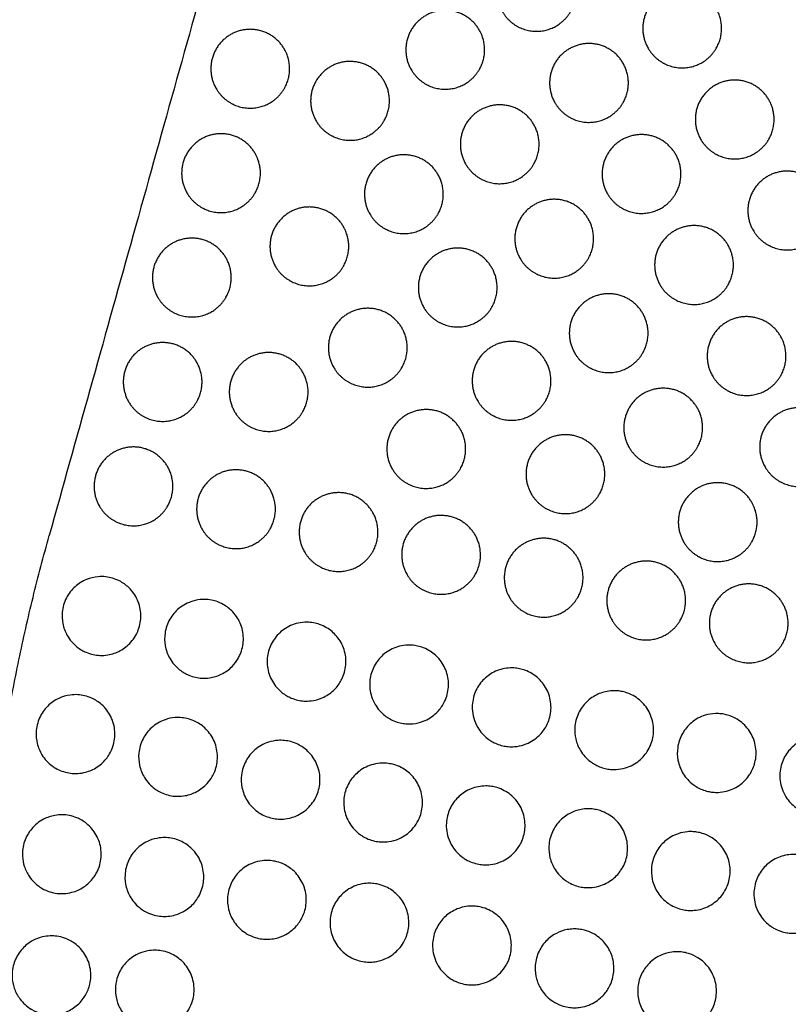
# Model space of a CAD drawing. Header units: millimetres. Extents: x -125 to 375, y 0 to 433.
# Tile 25 of 29: x 198 to 257, y 220 to 295. Entities that reach past the tile are written whole.
import ezdxf

# ---------------------------------------------------------------- set-up
doc = ezdxf.new("R2010")
doc.units = ezdxf.units.MM
doc.layers.add('Make2D$Visible$Curves', color=7, linetype='Continuous', true_color=0x000000)
doc.layers.add('Make2D$Visible$SceneSilhouetteCurves', color=7, linetype='Continuous', lineweight=50, true_color=0x000000)

msp = doc.modelspace()

# ---------------------------------------------------------------- linework, layer by layer
at = {"layer": 'Make2D$Visible$Curves', "color": 18, "lineweight": -3, "true_color": 0x000000}
for points in [[(250, 433.013), (187.5, 324.76), (125, 216.506)], [(250, 433.013), (225.153, 344.189), (200.305, 255.366)]]:
    msp.add_open_spline(points, degree=2, dxfattribs=at)
at = {"layer": 'Make2D$Visible$Curves', "color": 18, "true_color": 0x000000}
msp.add_open_spline([(250, 433.013), (312.5, 324.76), (375, 216.506)], degree=2, dxfattribs=at)
at = {"layer": 'Make2D$Visible$Curves', "color": 18, "lineweight": -3, "true_color": 0x000000}
for points in [[(240.015, 295.24), (239.613, 294.544), (238.917, 294.142), (237.417, 293.276), (235.917, 294.142), (235.221, 294.544), (234.819, 295.24), (233.319, 297.838), (235.917, 299.338), (238.515, 300.838), (240.015, 298.24), (240.881, 296.74), (240.015, 295.24)], [(251.113, 292.458), (250.711, 291.762), (250.015, 291.36), (248.515, 290.494), (247.015, 291.36), (246.319, 291.762), (245.917, 292.458), (244.417, 295.056), (247.015, 296.556), (249.613, 298.056), (251.113, 295.458), (251.979, 293.958), (251.113, 292.458)], [(233.067, 290.833), (232.665, 290.137), (231.969, 289.735), (230.469, 288.869), (228.969, 289.735), (228.272, 290.137), (227.871, 290.833), (226.371, 293.431), (228.969, 294.931), (231.567, 296.431), (233.067, 293.833), (233.933, 292.333), (233.067, 290.833)], [(218.216, 289.391), (217.814, 288.695), (217.118, 288.293), (215.618, 287.427), (214.118, 288.293), (213.421, 288.695), (213.02, 289.391), (211.52, 291.989), (214.118, 293.489), (216.716, 294.989), (218.216, 292.391), (219.082, 290.891), (218.216, 289.391)], [(244.015, 288.312), (243.613, 287.615), (242.917, 287.214), (241.417, 286.348), (239.917, 287.214), (239.221, 287.615), (238.819, 288.312), (237.319, 290.91), (239.917, 292.41), (242.515, 293.91), (244.015, 291.312), (244.881, 289.812), (244.015, 288.312)], [(225.819, 286.947), (225.417, 286.25), (224.721, 285.849), (223.221, 284.982), (221.721, 285.849), (221.024, 286.25), (220.622, 286.947), (219.122, 289.545), (221.721, 291.045), (224.319, 292.545), (225.819, 289.947), (226.685, 288.447), (225.819, 286.947)], [(255.113, 285.53), (254.711, 284.834), (254.015, 284.432), (252.515, 283.566), (251.015, 284.432), (250.319, 284.834), (249.917, 285.53), (248.417, 288.128), (251.015, 289.628), (253.613, 291.128), (255.113, 288.53), (255.979, 287.03), (255.113, 285.53)], [(237.217, 283.645), (236.815, 282.949), (236.119, 282.547), (234.619, 281.681), (233.119, 282.547), (232.422, 282.949), (232.021, 283.645), (230.521, 286.243), (233.119, 287.743), (235.717, 289.243), (237.217, 286.645), (238.083, 285.145), (237.217, 283.645)], [(215.993, 281.446), (215.591, 280.75), (214.895, 280.348), (213.395, 279.482), (211.895, 280.348), (211.199, 280.75), (210.797, 281.446), (209.297, 284.044), (211.895, 285.544), (214.493, 287.044), (215.993, 284.446), (216.859, 282.946), (215.993, 281.446)], [(248.015, 281.383), (247.613, 280.687), (246.917, 280.285), (245.417, 279.419), (243.917, 280.285), (243.221, 280.687), (242.819, 281.383), (241.319, 283.982), (243.917, 285.482), (246.515, 286.982), (248.015, 284.383), (248.881, 282.883), (248.015, 281.383)], [(229.919, 279.845), (229.517, 279.149), (228.821, 278.747), (227.321, 277.881), (225.821, 278.747), (225.124, 279.149), (224.722, 279.845), (223.222, 282.443), (225.821, 283.943), (228.419, 285.443), (229.919, 282.845), (230.785, 281.345), (229.919, 279.845)], [(259.113, 278.602), (258.711, 277.906), (258.015, 277.504), (256.515, 276.638), (255.015, 277.504), (254.319, 277.906), (253.917, 278.602), (252.417, 281.2), (255.015, 282.7), (257.613, 284.2), (259.113, 281.602), (259.979, 280.102), (259.113, 278.602)], [(222.721, 275.872), (222.319, 275.176), (221.622, 274.774), (220.122, 273.908), (218.622, 274.774), (217.926, 275.176), (217.524, 275.872), (216.024, 278.47), (218.622, 279.97), (221.221, 281.47), (222.721, 278.872), (223.587, 277.372), (222.721, 275.872)], [(241.367, 276.457), (240.965, 275.761), (240.269, 275.359), (238.769, 274.493), (237.269, 275.359), (236.572, 275.761), (236.171, 276.457), (234.671, 279.055), (237.269, 280.555), (239.867, 282.055), (241.367, 279.457), (242.233, 277.957), (241.367, 276.457)], [(252.015, 274.455), (251.613, 273.759), (250.917, 273.357), (249.417, 272.491), (247.917, 273.357), (247.221, 273.759), (246.819, 274.455), (245.319, 277.053), (247.917, 278.553), (250.515, 280.053), (252.015, 277.455), (252.881, 275.955), (252.015, 274.455)], [(213.771, 273.501), (213.369, 272.805), (212.673, 272.403), (211.173, 271.537), (209.673, 272.403), (208.976, 272.805), (208.574, 273.501), (207.074, 276.099), (209.673, 277.599), (212.271, 279.099), (213.771, 276.501), (214.637, 275.001), (213.771, 273.501)], [(234.019, 272.744), (233.617, 272.048), (232.921, 271.646), (231.421, 270.78), (229.921, 271.646), (229.224, 272.048), (228.822, 272.744), (227.322, 275.342), (229.921, 276.842), (232.519, 278.342), (234.019, 275.744), (234.885, 274.244), (234.019, 272.744)], [(245.517, 269.269), (245.115, 268.573), (244.419, 268.171), (242.919, 267.305), (241.419, 268.171), (240.722, 268.573), (240.321, 269.269), (238.821, 271.867), (241.419, 273.367), (244.017, 274.867), (245.517, 272.269), (246.383, 270.769), (245.517, 269.269)], [(227.171, 268.164), (226.769, 267.468), (226.072, 267.066), (224.572, 266.2), (223.072, 267.066), (222.376, 267.468), (221.974, 268.164), (220.474, 270.762), (223.072, 272.262), (225.671, 273.762), (227.171, 271.164), (228.037, 269.664), (227.171, 268.164)], [(256.015, 267.527), (255.613, 266.831), (254.917, 266.429), (253.417, 265.563), (251.917, 266.429), (251.221, 266.831), (250.819, 267.527), (249.319, 270.125), (251.917, 271.625), (254.515, 273.125), (256.015, 270.527), (256.881, 269.027), (256.015, 267.527)], [(211.548, 265.556), (211.146, 264.86), (210.45, 264.458), (208.95, 263.592), (207.45, 264.458), (206.754, 264.86), (206.352, 265.556), (204.852, 268.154), (207.45, 269.654), (210.048, 271.154), (211.548, 268.556), (212.414, 267.056), (211.548, 265.556)], [(238.119, 265.642), (237.717, 264.946), (237.021, 264.544), (235.521, 263.678), (234.021, 264.544), (233.324, 264.946), (232.922, 265.642), (231.422, 268.24), (234.021, 269.74), (236.619, 271.24), (238.119, 268.642), (238.985, 267.142), (238.119, 265.642)], [(219.622, 264.797), (219.221, 264.101), (218.524, 263.699), (217.024, 262.833), (215.524, 263.699), (214.828, 264.101), (214.426, 264.797), (212.926, 267.395), (215.524, 268.895), (218.122, 270.395), (219.622, 267.797), (220.488, 266.297), (219.622, 264.797)], [(249.667, 262.081), (249.265, 261.385), (248.569, 260.983), (247.069, 260.117), (245.569, 260.983), (244.872, 261.385), (244.471, 262.081), (242.971, 264.679), (245.569, 266.179), (248.167, 267.679), (249.667, 265.081), (250.533, 263.581), (249.667, 262.081)], [(231.621, 260.457), (231.219, 259.76), (230.522, 259.358), (229.022, 258.492), (227.522, 259.358), (226.826, 259.76), (226.424, 260.457), (224.924, 263.055), (227.522, 264.555), (230.121, 266.055), (231.621, 263.457), (232.487, 261.957), (231.621, 260.457)], [(260.015, 260.599), (259.613, 259.903), (258.917, 259.501), (257.417, 258.635), (255.917, 259.501), (255.221, 259.903), (254.819, 260.599), (253.319, 263.197), (255.917, 264.697), (258.515, 266.197), (260.015, 263.599), (260.881, 262.099), (260.015, 260.599)], [(242.219, 258.541), (241.817, 257.845), (241.121, 257.443), (239.621, 256.577), (238.121, 257.443), (237.424, 257.845), (237.022, 258.541), (235.522, 261.139), (238.121, 262.639), (240.719, 264.139), (242.219, 261.541), (243.085, 260.041), (242.219, 258.541)], [(209.326, 257.611), (208.924, 256.915), (208.228, 256.513), (206.728, 255.647), (205.228, 256.513), (204.531, 256.915), (204.129, 257.611), (202.629, 260.209), (205.228, 261.709), (207.826, 263.209), (209.326, 260.611), (210.192, 259.111), (209.326, 257.611)], [(217.135, 255.874), (216.733, 255.178), (216.037, 254.776), (214.537, 253.91), (213.037, 254.776), (212.34, 255.178), (211.939, 255.874), (210.439, 258.472), (213.037, 259.972), (215.635, 261.472), (217.135, 258.874), (218.001, 257.374), (217.135, 255.874)], [(253.817, 254.893), (253.415, 254.197), (252.719, 253.795), (251.219, 252.929), (249.719, 253.795), (249.022, 254.197), (248.621, 254.893), (247.121, 257.491), (249.719, 258.991), (252.317, 260.491), (253.817, 257.893), (254.683, 256.393), (253.817, 254.893)], [(224.944, 254.137), (224.542, 253.441), (223.846, 253.039), (222.346, 252.173), (220.846, 253.039), (220.15, 253.441), (219.748, 254.137), (218.248, 256.735), (220.846, 258.235), (223.444, 259.735), (224.944, 257.137), (225.81, 255.637), (224.944, 254.137)], [(232.753, 252.4), (232.351, 251.704), (231.655, 251.302), (230.155, 250.436), (228.655, 251.302), (227.959, 251.704), (227.557, 252.4), (226.057, 254.998), (228.655, 256.498), (231.253, 257.998), (232.753, 255.4), (233.619, 253.9), (232.753, 252.4)], [(240.562, 250.663), (240.16, 249.967), (239.464, 249.565), (237.964, 248.699), (236.464, 249.565), (235.768, 249.967), (235.366, 250.663), (233.866, 253.261), (236.464, 254.761), (239.062, 256.261), (240.562, 253.663), (241.428, 252.163), (240.562, 250.663)], [(248.371, 248.926), (247.969, 248.229), (247.273, 247.827), (245.773, 246.961), (244.273, 247.827), (243.577, 248.229), (243.175, 248.926), (241.675, 251.524), (244.273, 253.024), (246.871, 254.524), (248.371, 251.926), (249.237, 250.426), (248.371, 248.926)], [(256.18, 247.188), (255.778, 246.492), (255.082, 246.09), (253.582, 245.224), (252.082, 246.09), (251.386, 246.492), (250.984, 247.188), (249.484, 249.787), (252.082, 251.287), (254.68, 252.787), (256.18, 250.188), (257.046, 248.688), (256.18, 247.188)]]:
    msp.add_rational_spline(points, [0.868347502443, 0.900099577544, 1, 0.807007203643, 0.868347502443, 0.900099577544, 1, 0.707106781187, 1, 0.707106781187, 1, 0.807007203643, 0.868347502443], degree=2, knots=[16.000643, 16.000643, 16.000643, 18.053177, 18.053177, 21.530077, 21.530077, 23.138962, 23.138962, 29.156688, 29.156688, 35.174414, 35.174414, 39.139605, 39.139605, 39.139605], dxfattribs=at)
msp.add_rational_spline([(200.305, 177.646), (189.434, 216.506), (200.305, 255.366)], [1, 0.960125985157, 1], degree=2, dxfattribs=at)
for points, knots in [([(206.886, 247.748), (206.785, 247.572), (206.665, 247.407), (206.3, 246.995), (206.026, 246.778), (205.427, 246.452), (205.108, 246.343), (204.575, 246.254), (204.368, 246.242), (203.991, 246.257), (203.821, 246.279), (203.471, 246.355), (203.292, 246.412), (203.005, 246.533), (202.895, 246.588), (202.788, 246.65), (202.659, 246.724), (202.535, 246.808), (202.116, 247.142), (201.863, 247.439), (201.674, 247.776), (201.517, 248.055), (201.406, 248.356), (201.289, 248.953), (201.274, 249.243), (201.338, 249.912), (201.446, 250.282), (201.788, 250.944), (202.011, 251.235), (202.538, 251.709), (202.833, 251.894), (203.435, 252.14), (203.732, 252.211), (204.231, 252.253), (204.428, 252.251), (204.791, 252.21), (204.956, 252.177), (205.304, 252.077), (205.484, 252.006), (205.919, 251.783), (206.16, 251.611), (206.65, 251.138), (206.873, 250.818), (207.19, 250.104), (207.277, 249.716), (207.297, 248.934), (207.231, 248.549), (207.037, 248.034), (206.967, 247.888), (206.886, 247.748)], [12.620275, 12.620275, 12.620275, 12.620275, 13.235161, 13.235161, 14.283296, 14.283296, 15.294452, 15.294452, 15.917006, 15.917006, 16.433734, 16.433734, 16.998479, 16.998479, 17.37055, 17.37055, 17.37055, 17.820409, 17.820409, 18.983285, 18.983285, 18.983285, 19.943227, 19.943227, 20.813238, 20.813238, 21.965235, 21.965235, 23.062289, 23.062289, 24.107377, 24.107377, 25.026665, 25.026665, 25.620027, 25.620027, 26.128316, 26.128316, 26.711091, 26.711091, 27.597937, 27.597937, 28.760375, 28.760375, 29.945679, 29.945679, 31.113762, 31.113762, 31.60356, 31.60356, 31.60356, 31.60356]), ([(214.695, 246.01), (214.57, 245.793), (214.417, 245.592), (214.002, 245.167), (213.721, 244.965), (213.13, 244.676), (212.826, 244.583), (212.322, 244.513), (212.127, 244.504), (211.77, 244.524), (211.608, 244.546), (211.272, 244.621), (211.099, 244.676), (210.817, 244.795), (210.705, 244.85), (210.597, 244.912), (210.471, 244.985), (210.349, 245.068), (209.932, 245.398), (209.679, 245.693), (209.489, 246.029), (209.317, 246.331), (209.199, 246.66), (209.087, 247.312), (209.083, 247.627), (209.182, 248.313), (209.306, 248.675), (209.675, 249.316), (209.909, 249.594), (210.496, 250.079), (210.854, 250.27), (211.49, 250.46), (211.75, 250.502), (212.191, 250.514), (212.369, 250.503), (212.707, 250.452), (212.866, 250.415), (213.209, 250.304), (213.39, 250.225), (213.834, 249.976), (214.081, 249.782), (214.557, 249.271), (214.763, 248.939), (215.041, 248.208), (215.108, 247.816), (215.084, 247.037), (214.999, 246.658), (214.801, 246.205), (214.751, 246.106), (214.695, 246.01)], [12.634187, 12.634187, 12.634187, 12.634187, 13.393836, 13.393836, 14.43019, 14.43019, 15.382964, 15.382964, 15.969953, 15.969953, 16.462182, 16.462182, 17.008811, 17.008811, 17.384561, 17.384561, 17.384561, 17.825521, 17.825521, 18.985113, 18.985113, 18.985113, 20.029733, 20.029733, 20.972755, 20.972755, 22.117017, 22.117017, 23.205156, 23.205156, 24.41999, 24.41999, 25.211949, 25.211949, 25.750307, 25.750307, 26.242105, 26.242105, 26.837538, 26.837538, 27.775167, 27.775167, 28.939268, 28.939268, 30.126555, 30.126555, 31.284698, 31.284698, 31.6193, 31.6193, 31.6193, 31.6193]), ([(222.504, 244.273), (222.355, 244.015), (222.169, 243.781), (221.703, 243.347), (221.417, 243.16), (220.835, 242.906), (220.548, 242.828), (220.073, 242.772), (219.889, 242.768), (219.552, 242.79), (219.398, 242.813), (219.076, 242.885), (218.909, 242.939), (218.63, 243.055), (218.516, 243.112), (218.406, 243.175), (218.283, 243.246), (218.165, 243.326), (217.751, 243.651), (217.497, 243.944), (217.306, 244.278), (217.109, 244.62), (216.982, 244.998), (216.886, 245.741), (216.903, 246.098), (217.066, 246.81), (217.218, 247.156), (217.63, 247.759), (217.881, 248.015), (218.497, 248.452), (218.867, 248.616), (219.485, 248.753), (219.716, 248.776), (220.111, 248.771), (220.275, 248.755), (220.592, 248.698), (220.744, 248.658), (221.082, 248.541), (221.264, 248.456), (221.729, 248.181), (221.989, 247.96), (222.455, 247.402), (222.644, 247.059), (222.884, 246.314), (222.929, 245.917), (222.864, 245.144), (222.76, 244.774), (222.563, 244.379), (222.535, 244.326), (222.504, 244.273)], [-4.750401, -4.750401, -4.750401, -4.750401, -3.849624, -3.849624, -2.825573, -2.825573, -1.931615, -1.931615, -1.379461, -1.379461, -0.911359, -0.911359, -0.382913, -0.382913, 0, 0, 0, 0.428461, 0.428461, 1.584381, 1.584381, 1.584381, 2.771523, 2.771523, 3.840191, 3.840191, 4.971229, 4.971229, 6.044741, 6.044741, 7.256588, 7.256588, 7.955499, 7.955499, 8.451406, 8.451406, 8.925314, 8.925314, 9.530529, 9.530529, 10.550251, 10.550251, 11.716837, 11.716837, 12.906004, 12.906004, 14.054088, 14.054088, 14.236807, 14.236807, 14.236807, 14.236807]), ([(230.314, 242.536), (230.174, 242.294), (230.001, 242.073), (229.51, 241.599), (229.167, 241.38), (228.535, 241.137), (228.266, 241.075), (227.822, 241.033), (227.651, 241.032), (227.335, 241.057), (227.191, 241.079), (226.884, 241.149), (226.722, 241.2), (226.445, 241.315), (226.328, 241.373), (226.215, 241.438), (226.097, 241.507), (225.983, 241.583), (225.573, 241.902), (225.318, 242.193), (225.125, 242.524), (225.016, 242.71), (224.928, 242.907), (224.801, 243.299), (224.759, 243.492), (224.693, 244.056), (224.718, 244.429), (224.904, 245.149), (225.065, 245.49), (225.489, 246.078), (225.745, 246.326), (226.37, 246.747), (226.743, 246.903), (227.352, 247.022), (227.572, 247.041), (227.948, 247.031), (228.103, 247.015), (228.403, 246.96), (228.548, 246.922), (228.872, 246.811), (229.048, 246.731), (229.503, 246.468), (229.762, 246.255), (230.234, 245.711), (230.429, 245.373), (230.682, 244.633), (230.735, 244.238), (230.685, 243.463), (230.588, 243.09), (230.39, 242.674), (230.353, 242.605), (230.314, 242.536)], [-4.750823, -4.750823, -4.750823, -4.750823, -3.905154, -3.905154, -2.689421, -2.689421, -1.859815, -1.859815, -1.343373, -1.343373, -0.90341, -0.90341, -0.393298, -0.393298, 0, 0, 0, 0.412695, 0.412695, 1.564497, 1.564497, 1.564497, 2.212263, 2.212263, 2.804043, 2.804043, 3.920496, 3.920496, 5.046133, 5.046133, 6.112636, 6.112636, 7.323736, 7.323736, 7.988113, 7.988113, 8.458133, 8.458133, 8.908918, 8.908918, 9.490273, 9.490273, 10.492816, 10.492816, 11.655681, 11.655681, 12.84392, 12.84392, 13.994349, 13.994349, 14.232677, 14.232677, 14.232677, 14.232677]), ([(238.123, 240.799), (237.964, 240.525), (237.764, 240.278), (237.229, 239.798), (236.878, 239.592), (236.255, 239.378), (236.003, 239.326), (235.587, 239.296), (235.426, 239.297), (235.127, 239.322), (234.989, 239.344), (234.694, 239.412), (234.538, 239.461), (234.263, 239.574), (234.141, 239.634), (234.025, 239.701), (233.912, 239.766), (233.803, 239.839), (233.396, 240.151), (233.141, 240.438), (232.946, 240.766), (232.813, 240.99), (232.71, 241.23), (232.574, 241.706), (232.537, 241.939), (232.511, 242.562), (232.57, 242.95), (232.827, 243.662), (233.014, 243.982), (233.481, 244.523), (233.751, 244.744), (234.384, 245.1), (234.747, 245.221), (235.315, 245.298), (235.509, 245.305), (235.847, 245.285), (235.99, 245.266), (236.271, 245.208), (236.408, 245.17), (236.724, 245.056), (236.898, 244.973), (237.372, 244.69), (237.645, 244.452), (238.111, 243.868), (238.292, 243.521), (238.514, 242.77), (238.55, 242.372), (238.467, 241.603), (238.356, 241.237), (238.161, 240.867), (238.142, 240.833), (238.123, 240.799)], [-4.75062, -4.75062, -4.75062, -4.75062, -3.794421, -3.794421, -2.579371, -2.579371, -1.803775, -1.803775, -1.319394, -1.319394, -0.898667, -0.898667, -0.406865, -0.406865, 0, 0, 0, 0.394027, 0.394027, 1.541203, 1.541203, 1.541203, 2.323421, 2.323421, 3.029748, 3.029748, 4.200408, 4.200408, 5.310392, 5.310392, 6.358941, 6.358941, 7.504349, 7.504349, 8.091313, 8.091313, 8.525366, 8.525366, 8.955843, 8.955843, 9.53646, 9.53646, 10.618122, 10.618122, 11.783401, 11.783401, 12.973094, 12.973094, 14.114834, 14.114834, 14.232976, 14.232976, 14.232976, 14.232976]), ([(245.932, 239.062), (245.93, 239.059), (245.928, 239.056), (245.749, 238.748), (245.52, 238.477), (244.939, 237.996), (244.582, 237.805), (243.97, 237.621), (243.735, 237.58), (243.349, 237.558), (243.199, 237.561), (242.919, 237.588), (242.789, 237.609), (242.508, 237.674), (242.358, 237.721), (242.082, 237.832), (241.955, 237.894), (241.834, 237.964), (241.727, 238.026), (241.623, 238.094), (241.222, 238.398), (240.965, 238.682), (240.768, 239.007), (240.603, 239.28), (240.482, 239.578), (240.346, 240.168), (240.322, 240.454), (240.362, 241.122), (240.457, 241.496), (240.775, 242.17), (240.988, 242.467), (241.492, 242.955), (241.775, 243.148), (242.39, 243.43), (242.718, 243.517), (243.228, 243.565), (243.404, 243.566), (243.713, 243.541), (243.846, 243.521), (244.113, 243.463), (244.246, 243.423), (244.561, 243.307), (244.739, 243.22), (245.239, 242.912), (245.529, 242.644), (245.988, 242.013), (246.153, 241.658), (246.341, 240.896), (246.359, 240.497), (246.242, 239.738), (246.118, 239.384), (245.932, 239.062)], [-4.750268, -4.750268, -4.750268, -4.750268, -4.739592, -4.739592, -3.675941, -3.675941, -2.462555, -2.462555, -1.745958, -1.745958, -1.294483, -1.294483, -0.896959, -0.896959, -0.423467, -0.423467, 0, 0, 0, 0.372861, 0.372861, 1.514838, 1.514838, 1.514838, 2.476345, 2.476345, 3.335386, 3.335386, 4.489336, 4.489336, 5.582339, 5.582339, 6.610909, 6.610909, 7.62718, 7.62718, 8.159104, 8.159104, 8.563602, 8.563602, 8.982024, 8.982024, 9.576157, 9.576157, 10.752596, 10.752596, 11.920971, 11.920971, 13.112125, 13.112125, 14.233619, 14.233619, 14.233619, 14.233619]), ([(204.91, 238.762), (204.831, 238.624), (204.74, 238.493), (204.421, 238.1), (204.157, 237.871), (203.576, 237.521), (203.266, 237.398), (202.74, 237.286), (202.534, 237.263), (202.156, 237.261), (201.984, 237.275), (201.627, 237.335), (201.444, 237.385), (201.109, 237.509), (200.957, 237.581), (200.812, 237.664), (200.717, 237.719), (200.625, 237.779), (200.225, 238.073), (199.96, 238.361), (199.756, 238.691), (199.593, 238.958), (199.471, 239.249), (199.33, 239.829), (199.303, 240.114), (199.333, 240.779), (199.423, 241.154), (199.73, 241.832), (199.939, 242.132), (200.441, 242.632), (200.726, 242.832), (201.315, 243.108), (201.608, 243.194), (202.105, 243.262), (202.303, 243.269), (202.67, 243.246), (202.838, 243.221), (203.193, 243.137), (203.379, 243.073), (203.827, 242.869), (204.078, 242.706), (204.591, 242.252), (204.829, 241.941), (205.176, 241.241), (205.279, 240.856), (205.331, 240.077), (205.282, 239.69), (205.097, 239.127), (205.013, 238.94), (204.91, 238.762)], [12.731179, 12.731179, 12.731179, 12.731179, 13.21265, 13.21265, 14.258659, 14.258659, 15.260058, 15.260058, 15.882402, 15.882402, 16.402465, 16.402465, 16.974013, 16.974013, 17.478955, 17.478955, 17.478955, 17.809767, 17.809767, 18.97618, 18.97618, 18.97618, 19.917209, 19.917209, 20.7729, 20.7729, 21.921686, 21.921686, 23.016108, 23.016108, 24.060434, 24.060434, 24.979411, 24.979411, 25.575735, 25.575735, 26.088156, 26.088156, 26.676839, 26.676839, 27.573072, 27.573072, 28.73828, 28.73828, 29.923702, 29.923702, 31.087801, 31.087801, 31.707359, 31.707359, 31.707359, 31.707359]), ([(212.72, 237.025), (212.613, 236.841), (212.487, 236.668), (212.113, 236.256), (211.842, 236.044), (211.268, 235.736), (210.976, 235.633), (210.483, 235.541), (210.29, 235.524), (209.934, 235.527), (209.772, 235.541), (209.43, 235.6), (209.252, 235.648), (208.921, 235.771), (208.768, 235.843), (208.621, 235.927), (208.528, 235.981), (208.436, 236.041), (208.037, 236.333), (207.772, 236.62), (207.569, 236.949), (207.389, 237.241), (207.26, 237.561), (207.123, 238.199), (207.105, 238.511), (207.173, 239.197), (207.282, 239.563), (207.619, 240.219), (207.84, 240.506), (208.404, 241.017), (208.752, 241.224), (209.376, 241.443), (209.631, 241.496), (210.068, 241.53), (210.247, 241.528), (210.589, 241.493), (210.751, 241.463), (211.104, 241.367), (211.292, 241.295), (211.757, 241.061), (212.017, 240.873), (212.517, 240.373), (212.735, 240.048), (213.039, 239.326), (213.119, 238.935), (213.123, 238.158), (213.052, 237.778), (212.857, 237.285), (212.793, 237.152), (212.72, 237.025)], [12.738674, 12.738674, 12.738674, 12.738674, 13.38312, 13.38312, 14.416237, 14.416237, 15.347744, 15.347744, 15.931081, 15.931081, 16.421909, 16.421909, 16.977187, 16.977187, 17.486502, 17.486502, 17.486502, 17.814024, 17.814024, 18.977739, 18.977739, 18.977739, 20.007799, 20.007799, 20.941975, 20.941975, 22.081662, 22.081662, 23.166058, 23.166058, 24.377973, 24.377973, 25.162488, 25.162488, 25.70173, 25.70173, 26.198558, 26.198558, 26.804713, 26.804713, 27.764721, 27.764721, 28.932194, 28.932194, 30.119519, 30.119519, 31.27179, 31.27179, 31.716414, 31.716414, 31.716414, 31.716414]), ([(253.741, 237.325), (253.718, 237.286), (253.695, 237.247), (253.482, 236.915), (253.245, 236.656), (252.65, 236.2), (252.287, 236.023), (251.688, 235.867), (251.472, 235.835), (251.115, 235.822), (250.976, 235.826), (250.715, 235.853), (250.592, 235.873), (250.324, 235.935), (250.179, 235.98), (249.902, 236.09), (249.77, 236.154), (249.643, 236.227), (249.542, 236.285), (249.445, 236.349), (249.049, 236.643), (248.792, 236.924), (248.593, 237.245), (248.399, 237.558), (248.264, 237.905), (248.134, 238.588), (248.126, 238.917), (248.224, 239.616), (248.347, 239.977), (248.71, 240.617), (248.94, 240.893), (249.523, 241.382), (249.88, 241.576), (250.52, 241.772), (250.783, 241.815), (251.2, 241.828), (251.351, 241.822), (251.624, 241.789), (251.746, 241.766), (252, 241.703), (252.131, 241.661), (252.459, 241.53), (252.649, 241.429), (253.148, 241.09), (253.424, 240.812), (253.855, 240.165), (254.006, 239.802), (254.162, 239.029), (254.163, 238.626), (254.02, 237.915), (253.904, 237.607), (253.741, 237.325)], [-4.750311, -4.750311, -4.750311, -4.750311, -4.613541, -4.613541, -3.560932, -3.560932, -2.350234, -2.350234, -1.692211, -1.692211, -1.273, -1.273, -0.898359, -0.898359, -0.44309, -0.44309, 0, 0, 0, 0.349649, 0.349649, 1.485797, 1.485797, 1.485797, 2.593892, 2.593892, 3.578072, 3.578072, 4.718615, 4.718615, 5.797054, 5.797054, 7.015631, 7.015631, 7.818488, 7.818488, 8.27525, 8.27525, 8.648624, 8.648624, 9.063873, 9.063873, 9.711084, 9.711084, 10.878958, 10.878958, 12.050364, 12.050364, 13.250445, 13.250445, 14.236161, 14.236161, 14.236161, 14.236161]), ([(220.529, 235.288), (220.432, 235.12), (220.319, 234.962), (219.927, 234.513), (219.605, 234.266), (218.984, 233.964), (218.707, 233.876), (218.242, 233.799), (218.061, 233.785), (217.723, 233.791), (217.567, 233.806), (217.237, 233.864), (217.064, 233.91), (216.735, 234.031), (216.579, 234.104), (216.431, 234.19), (216.339, 234.243), (216.249, 234.301), (215.852, 234.591), (215.587, 234.876), (215.383, 235.204), (215.194, 235.508), (215.061, 235.844), (214.926, 236.513), (214.914, 236.839), (215.001, 237.535), (215.118, 237.897), (215.47, 238.541), (215.696, 238.821), (216.269, 239.318), (216.622, 239.517), (217.239, 239.718), (217.484, 239.765), (217.901, 239.793), (218.071, 239.79), (218.396, 239.756), (218.551, 239.727), (218.889, 239.637), (219.071, 239.569), (219.527, 239.347), (219.785, 239.167), (220.29, 238.681), (220.514, 238.362), (220.832, 237.647), (220.92, 237.259), (220.939, 236.481), (220.875, 236.099), (220.683, 235.583), (220.612, 235.432), (220.529, 235.288)], [12.749094, 12.749094, 12.749094, 12.749094, 13.334908, 13.334908, 14.547693, 14.547693, 15.420448, 15.420448, 15.969157, 15.969157, 16.440782, 16.440782, 16.97997, 16.97997, 17.4979, 17.4979, 17.4979, 17.818797, 17.818797, 18.979634, 18.979634, 18.979634, 20.057071, 20.057071, 21.032852, 21.032852, 22.167192, 22.167192, 23.244984, 23.244984, 24.457221, 24.457221, 25.206643, 25.206643, 25.719366, 25.719366, 26.193141, 26.193141, 26.77642, 26.77642, 27.719834, 27.719834, 28.883965, 28.883965, 30.070662, 30.070662, 31.225187, 31.225187, 31.728728, 31.728728, 31.728728, 31.728728]), ([(261.55, 235.588), (261.504, 235.509), (261.455, 235.431), (261.203, 235.075), (260.957, 234.83), (260.349, 234.403), (259.98, 234.241), (259.398, 234.115), (259.202, 234.092), (258.878, 234.086), (258.75, 234.092), (258.507, 234.119), (258.392, 234.138), (258.136, 234.197), (257.996, 234.24), (257.719, 234.349), (257.583, 234.414), (257.452, 234.49), (257.359, 234.544), (257.268, 234.603), (256.878, 234.888), (256.619, 235.164), (256.418, 235.482), (256.294, 235.678), (256.193, 235.888), (256.048, 236.306), (256.001, 236.51), (255.926, 237.108), (255.955, 237.503), (256.157, 238.24), (256.321, 238.576), (256.749, 239.154), (257.004, 239.396), (257.629, 239.81), (258.004, 239.962), (258.604, 240.075), (258.813, 240.092), (259.153, 240.084), (259.284, 240.072), (259.528, 240.034), (259.641, 240.01), (259.887, 239.942), (260.019, 239.895), (260.371, 239.742), (260.582, 239.618), (261.08, 239.237), (261.337, 238.948), (261.732, 238.282), (261.864, 237.91), (261.978, 237.132), (261.957, 236.734), (261.792, 236.084), (261.688, 235.827), (261.55, 235.588)], [-4.749643, -4.749643, -4.749643, -4.749643, -4.472478, -4.472478, -3.432734, -3.432734, -2.227827, -2.227827, -1.634445, -1.634445, -1.248636, -1.248636, -0.896283, -0.896283, -0.456261, -0.456261, 0, 0, 0, 0.324898, 0.324898, 1.454549, 1.454549, 1.454549, 2.153621, 2.153621, 2.782792, 2.782792, 3.965612, 3.965612, 5.084313, 5.084313, 6.138255, 6.138255, 7.34921, 7.34921, 7.98205, 7.98205, 8.377028, 8.377028, 8.726061, 8.726061, 9.147399, 9.147399, 9.882766, 9.882766, 11.035332, 11.035332, 12.210602, 12.210602, 13.398762, 13.398762, 14.232837, 14.232837, 14.232837, 14.232837]), ([(228.338, 233.551), (228.22, 233.347), (228.079, 233.158), (227.64, 232.695), (227.307, 232.462), (226.694, 232.194), (226.435, 232.12), (226.002, 232.058), (225.832, 232.048), (225.513, 232.056), (225.365, 232.071), (225.048, 232.127), (224.88, 232.171), (224.552, 232.291), (224.392, 232.365), (224.24, 232.453), (224.15, 232.504), (224.064, 232.561), (223.669, 232.847), (223.403, 233.13), (223.199, 233.456), (223.088, 233.632), (222.996, 233.82), (222.858, 234.194), (222.81, 234.38), (222.72, 234.926), (222.728, 235.291), (222.873, 236.011), (223.014, 236.359), (223.406, 236.969), (223.647, 237.229), (224.247, 237.684), (224.611, 237.859), (225.211, 238.012), (225.428, 238.043), (225.804, 238.054), (225.96, 238.047), (226.266, 238.008), (226.414, 237.978), (226.749, 237.883), (226.932, 237.811), (227.411, 237.566), (227.686, 237.36), (228.186, 236.83), (228.396, 236.499), (228.679, 235.769), (228.748, 235.376), (228.73, 234.601), (228.649, 234.226), (228.453, 233.765), (228.398, 233.656), (228.338, 233.551)], [-4.748219, -4.748219, -4.748219, -4.748219, -4.036375, -4.036375, -2.824074, -2.824074, -2.015217, -2.015217, -1.501911, -1.501911, -1.053798, -1.053798, -0.530575, -0.530575, 0, 0, 0, 0.311417, 0.311417, 1.469203, 1.469203, 1.469203, 2.094452, 2.094452, 2.669582, 2.669582, 3.759551, 3.759551, 4.880709, 4.880709, 5.943988, 5.943988, 7.15238, 7.15238, 7.813655, 7.813655, 8.28602, 8.28602, 8.742419, 8.742419, 9.335055, 9.335055, 10.362102, 10.362102, 11.528675, 11.528675, 12.716712, 12.716712, 13.860884, 13.860884, 14.227506, 14.227506, 14.227506, 14.227506]), ([(236.147, 231.814), (236.004, 231.566), (235.826, 231.34), (235.328, 230.866), (234.985, 230.65), (234.384, 230.422), (234.148, 230.364), (233.751, 230.317), (233.593, 230.31), (233.295, 230.321), (233.155, 230.337), (232.849, 230.392), (232.684, 230.436), (232.359, 230.554), (232.2, 230.628), (232.049, 230.716), (231.963, 230.765), (231.879, 230.819), (231.487, 231.101), (231.221, 231.382), (231.016, 231.707), (230.882, 231.917), (230.775, 232.144), (230.627, 232.598), (230.581, 232.822), (230.526, 233.434), (230.567, 233.823), (230.788, 234.543), (230.958, 234.871), (231.397, 235.432), (231.655, 235.666), (232.261, 236.049), (232.609, 236.187), (233.164, 236.295), (233.357, 236.314), (233.695, 236.314), (233.839, 236.303), (234.127, 236.261), (234.271, 236.229), (234.604, 236.129), (234.791, 236.052), (235.302, 235.777), (235.599, 235.537), (236.094, 234.95), (236.284, 234.606), (236.525, 233.859), (236.571, 233.462), (236.508, 232.693), (236.407, 232.328), (236.212, 231.931), (236.18, 231.872), (236.147, 231.814)], [-4.748044, -4.748044, -4.748044, -4.748044, -3.884169, -3.884169, -2.673614, -2.673614, -1.941911, -1.941911, -1.46688, -1.46688, -1.041317, -1.041317, -0.528464, -0.528464, 0, 0, 0, 0.299587, 0.299587, 1.454185, 1.454185, 1.454185, 2.205362, 2.205362, 2.889967, 2.889967, 4.054579, 4.054579, 5.158636, 5.158636, 6.202845, 6.202845, 7.323913, 7.323913, 7.907948, 7.907948, 8.34466, 8.34466, 8.786796, 8.786796, 9.394934, 9.394934, 10.534311, 10.534311, 11.704823, 11.704823, 12.894429, 12.894429, 14.026193, 14.026193, 14.227756, 14.227756, 14.227756, 14.227756]), ([(243.956, 230.077), (243.794, 229.796), (243.588, 229.544), (243.046, 229.065), (242.696, 228.862), (242.106, 228.663), (241.888, 228.616), (241.522, 228.578), (241.375, 228.573), (241.095, 228.585), (240.962, 228.6), (240.668, 228.652), (240.508, 228.695), (240.181, 228.811), (240.016, 228.888), (239.858, 228.979), (239.776, 229.026), (239.696, 229.077), (239.307, 229.354), (239.041, 229.633), (238.834, 229.955), (238.656, 230.231), (238.526, 230.535), (238.375, 231.142), (238.347, 231.438), (238.382, 232.113), (238.474, 232.484), (238.781, 233.154), (238.988, 233.45), (239.48, 233.941), (239.757, 234.136), (240.339, 234.415), (240.636, 234.505), (241.11, 234.571), (241.28, 234.581), (241.583, 234.571), (241.717, 234.558), (241.991, 234.513), (242.13, 234.479), (242.469, 234.372), (242.663, 234.286), (243.188, 233.986), (243.487, 233.726), (243.967, 233.107), (244.144, 232.755), (244.355, 231.995), (244.384, 231.594), (244.287, 230.829), (244.172, 230.471), (243.982, 230.122), (243.969, 230.099), (243.956, 230.077)], [-4.747683, -4.747683, -4.747683, -4.747683, -3.771487, -3.771487, -2.563457, -2.563457, -1.892542, -1.892542, -1.450537, -1.450537, -1.047246, -1.047246, -0.549356, -0.549356, 0, 0, 0, 0.285989, 0.285989, 1.437301, 1.437301, 1.437301, 2.424732, 2.424732, 3.316615, 3.316615, 4.457082, 4.457082, 5.537211, 5.537211, 6.554559, 6.554559, 7.485765, 7.485765, 7.998323, 7.998323, 8.402887, 8.402887, 8.835638, 8.835638, 9.473913, 9.473913, 10.656447, 10.656447, 11.829668, 11.829668, 13.028305, 13.028305, 14.1498, 14.1498, 14.227684, 14.227684, 14.227684, 14.227684]), ([(203.867, 229.622), (203.81, 229.524), (203.748, 229.429), (203.475, 229.06), (203.223, 228.819), (202.66, 228.444), (202.358, 228.307), (201.84, 228.169), (201.636, 228.137), (201.257, 228.117), (201.084, 228.122), (200.724, 228.165), (200.537, 228.206), (200.151, 228.329), (199.954, 228.416), (199.769, 228.524), (199.713, 228.556), (199.657, 228.59), (199.281, 228.842), (199.002, 229.118), (198.785, 229.44), (198.626, 229.675), (198.501, 229.931), (198.334, 230.447), (198.287, 230.703), (198.253, 231.345), (198.306, 231.728), (198.547, 232.436), (198.727, 232.757), (199.216, 233.346), (199.531, 233.6), (200.153, 233.923), (200.439, 234.02), (200.928, 234.109), (201.124, 234.125), (201.493, 234.118), (201.665, 234.1), (202.028, 234.031), (202.218, 233.974), (202.672, 233.789), (202.925, 233.64), (203.454, 233.213), (203.706, 232.913), (204.085, 232.228), (204.206, 231.849), (204.293, 231.073), (204.262, 230.684), (204.09, 230.071), (203.992, 229.838), (203.867, 229.622)], [12.861551, 12.861551, 12.861551, 12.861551, 13.202644, 13.202644, 14.246486, 14.246486, 15.242405, 15.242405, 15.864266, 15.864266, 16.385767, 16.385767, 16.960609, 16.960609, 17.607594, 17.607594, 17.607594, 17.803411, 17.803411, 18.973117, 18.973117, 18.973117, 19.826066, 19.826066, 20.604743, 20.604743, 21.758279, 21.758279, 22.856709, 22.856709, 24.066449, 24.066449, 24.972344, 24.972344, 25.566082, 25.566082, 26.085522, 26.085522, 26.68265, 26.68265, 27.562548, 27.562548, 28.730374, 28.730374, 29.916486, 29.916486, 31.077783, 31.077783, 31.834668, 31.834668, 31.834668, 31.834668]), ([(211.676, 227.885), (211.594, 227.742), (211.5, 227.607), (211.178, 227.215), (210.917, 226.99), (210.362, 226.656), (210.076, 226.539), (209.59, 226.422), (209.398, 226.395), (209.041, 226.38), (208.876, 226.387), (208.528, 226.429), (208.347, 226.469), (207.963, 226.591), (207.765, 226.678), (207.578, 226.786), (207.521, 226.819), (207.466, 226.854), (207.089, 227.105), (206.812, 227.381), (206.594, 227.702), (206.405, 227.982), (206.264, 228.291), (206.099, 228.914), (206.067, 229.222), (206.099, 229.906), (206.189, 230.276), (206.492, 230.948), (206.698, 231.245), (207.233, 231.784), (207.57, 232.009), (208.181, 232.259), (208.433, 232.326), (208.868, 232.383), (209.048, 232.39), (209.392, 232.373), (209.556, 232.351), (209.915, 232.272), (210.108, 232.209), (210.586, 231.998), (210.857, 231.822), (211.382, 231.345), (211.617, 231.03), (211.955, 230.322), (212.053, 229.936), (212.094, 229.16), (212.041, 228.778), (211.854, 228.231), (211.773, 228.053), (211.676, 227.885)], [12.862611, 12.862611, 12.862611, 12.862611, 13.359351, 13.359351, 14.390319, 14.390319, 15.316005, 15.316005, 15.898811, 15.898811, 16.395825, 16.395825, 16.956138, 16.956138, 17.608451, 17.608451, 17.608451, 17.805851, 17.805851, 18.973321, 18.973321, 18.973321, 19.988744, 19.988744, 20.912237, 20.912237, 22.048861, 22.048861, 23.130409, 23.130409, 24.339638, 24.339638, 25.12386, 25.12386, 25.66453, 25.66453, 26.163677, 26.163677, 26.773575, 26.773575, 27.739951, 27.739951, 28.909982, 28.909982, 30.097646, 30.097646, 31.246807, 31.246807, 31.835931, 31.835931, 31.835931, 31.835931]), ([(251.765, 228.34), (251.759, 228.329), (251.753, 228.319), (251.57, 228.011), (251.344, 227.747), (250.769, 227.272), (250.412, 227.081), (249.835, 226.908), (249.635, 226.87), (249.298, 226.839), (249.162, 226.837), (248.9, 226.849), (248.775, 226.863), (248.492, 226.912), (248.337, 226.952), (248.005, 227.067), (247.832, 227.146), (247.667, 227.242), (247.589, 227.286), (247.513, 227.335), (247.128, 227.606), (246.861, 227.883), (246.653, 228.203), (246.453, 228.511), (246.31, 228.852), (246.164, 229.535), (246.149, 229.869), (246.233, 230.569), (246.347, 230.93), (246.692, 231.571), (246.913, 231.851), (247.478, 232.352), (247.83, 232.555), (248.441, 232.761), (248.68, 232.81), (249.068, 232.842), (249.215, 232.843), (249.486, 232.825), (249.61, 232.809), (249.874, 232.759), (250.014, 232.721), (250.374, 232.596), (250.588, 232.492), (251.111, 232.157), (251.393, 231.888), (251.842, 231.254), (252.003, 230.894), (252.179, 230.127), (252.191, 229.729), (252.066, 228.987), (251.944, 228.649), (251.765, 228.34)], [-4.747616, -4.747616, -4.747616, -4.747616, -4.711543, -4.711543, -3.668885, -3.668885, -2.460979, -2.460979, -1.849393, -1.849393, -1.439462, -1.439462, -1.057936, -1.057936, -0.574516, -0.574516, 0, 0, 0, 0.271233, 0.271233, 1.419269, 1.419269, 1.419269, 2.52347, 2.52347, 3.519614, 3.519614, 4.647678, 4.647678, 5.714236, 5.714236, 6.927416, 6.927416, 7.662035, 7.662035, 8.103942, 8.103942, 8.480598, 8.480598, 8.916604, 8.916604, 9.630135, 9.630135, 10.790279, 10.790279, 11.966626, 11.966626, 13.154632, 13.154632, 14.230001, 14.230001, 14.230001, 14.230001]), ([(259.574, 226.603), (259.531, 226.528), (259.485, 226.455), (259.241, 226.106), (259.001, 225.863), (258.429, 225.453), (258.096, 225.296), (257.567, 225.156), (257.388, 225.125), (257.081, 225.102), (256.956, 225.1), (256.711, 225.112), (256.592, 225.125), (256.321, 225.171), (256.17, 225.209), (255.832, 225.322), (255.649, 225.404), (255.476, 225.504), (255.403, 225.547), (255.331, 225.592), (254.95, 225.858), (254.682, 226.133), (254.472, 226.451), (254.33, 226.666), (254.216, 226.899), (254.059, 227.366), (254.01, 227.596), (253.954, 228.213), (253.993, 228.601), (254.21, 229.319), (254.378, 229.645), (254.809, 230.205), (255.063, 230.438), (255.661, 230.824), (256.007, 230.966), (256.549, 231.078), (256.732, 231.098), (257.04, 231.104), (257.165, 231.099), (257.408, 231.074), (257.526, 231.054), (257.793, 230.993), (257.942, 230.947), (258.35, 230.784), (258.599, 230.642), (259.121, 230.234), (259.372, 229.948), (259.762, 229.283), (259.893, 228.908), (260.001, 228.135), (259.98, 227.743), (259.817, 227.099), (259.712, 226.841), (259.574, 226.603)], [-4.745769, -4.745769, -4.745769, -4.745769, -4.485667, -4.485667, -3.46292, -3.46292, -2.36145, -2.36145, -1.812321, -1.812321, -1.433624, -1.433624, -1.073472, -1.073472, -0.604086, -0.604086, 0, 0, 0, 0.256008, 0.256008, 1.400939, 1.400939, 1.400939, 2.177106, 2.177106, 2.881735, 2.881735, 4.042119, 4.042119, 5.139577, 5.139577, 6.172135, 6.172135, 7.29007, 7.29007, 7.843441, 7.843441, 8.221463, 8.221463, 8.580575, 8.580575, 9.048254, 9.048254, 9.90694, 9.90694, 11.042464, 11.042464, 12.224028, 12.224028, 13.392063, 13.392063, 14.22519, 14.22519, 14.22519, 14.22519]), ([(219.485, 226.147), (219.41, 226.018), (219.325, 225.893), (218.981, 225.462), (218.67, 225.202), (218.069, 224.875), (217.801, 224.776), (217.347, 224.677), (217.168, 224.655), (216.831, 224.644), (216.674, 224.651), (216.338, 224.692), (216.161, 224.731), (215.779, 224.851), (215.577, 224.94), (215.387, 225.049), (215.331, 225.082), (215.276, 225.116), (214.9, 225.367), (214.623, 225.642), (214.405, 225.962), (214.206, 226.255), (214.061, 226.581), (213.898, 227.237), (213.871, 227.56), (213.925, 228.256), (214.025, 228.621), (214.345, 229.279), (214.556, 229.57), (215.103, 230.093), (215.446, 230.309), (216.05, 230.539), (216.289, 230.598), (216.702, 230.646), (216.872, 230.652), (217.199, 230.635), (217.356, 230.615), (217.702, 230.541), (217.889, 230.482), (218.363, 230.279), (218.634, 230.107), (219.164, 229.638), (219.403, 229.327), (219.75, 228.626), (219.854, 228.241), (219.906, 227.465), (219.858, 227.083), (219.675, 226.52), (219.59, 226.328), (219.485, 226.147)], [12.867153, 12.867153, 12.867153, 12.867153, 13.320497, 13.320497, 14.530155, 14.530155, 15.3866, 15.3866, 15.931766, 15.931766, 16.405062, 16.405062, 16.95134, 16.95134, 17.613954, 17.613954, 17.613954, 17.810011, 17.810011, 18.975244, 18.975244, 18.975244, 20.040177, 20.040177, 21.008772, 21.008772, 22.138879, 22.138879, 23.212785, 23.212785, 24.421963, 24.421963, 25.163843, 25.163843, 25.676034, 25.676034, 26.152814, 26.152814, 26.743978, 26.743978, 27.706177, 27.706177, 28.873851, 28.873851, 30.061327, 30.061327, 31.211112, 31.211112, 31.842397, 31.842397, 31.842397, 31.842397]), ([(227.294, 224.41), (227.193, 224.235), (227.074, 224.069), (226.672, 223.617), (226.348, 223.374), (225.755, 223.092), (225.511, 223.012), (225.095, 222.932), (224.928, 222.915), (224.612, 222.908), (224.462, 222.916), (224.137, 222.957), (223.963, 222.996), (223.585, 223.115), (223.385, 223.203), (223.196, 223.312), (223.141, 223.344), (223.087, 223.378), (222.712, 223.627), (222.435, 223.901), (222.218, 224.22), (221.995, 224.546), (221.839, 224.913), (221.686, 225.653), (221.676, 226.016), (221.789, 226.738), (221.913, 227.091), (222.275, 227.716), (222.502, 227.987), (223.08, 228.47), (223.437, 228.663), (224.027, 228.843), (224.238, 228.883), (224.607, 228.913), (224.763, 228.914), (225.071, 228.891), (225.223, 228.868), (225.568, 228.788), (225.76, 228.723), (226.267, 228.491), (226.562, 228.286), (227.09, 227.76), (227.31, 227.434), (227.614, 226.711), (227.694, 226.32), (227.698, 225.546), (227.628, 225.172), (227.436, 224.678), (227.37, 224.541), (227.294, 224.41)], [12.875097, 12.875097, 12.875097, 12.875097, 13.488585, 13.488585, 14.697319, 14.697319, 15.470929, 15.470929, 15.975571, 15.975571, 16.426242, 16.426242, 16.964454, 16.964454, 17.622131, 17.622131, 17.622131, 17.814557, 17.814557, 18.977613, 18.977613, 18.977613, 20.165808, 20.165808, 21.248765, 21.248765, 22.364978, 22.364978, 23.42391, 23.42391, 24.637105, 24.637105, 25.284381, 25.284381, 25.754963, 25.754963, 26.216577, 26.216577, 26.825549, 26.825549, 27.897814, 27.897814, 29.06942, 29.06942, 30.258488, 30.258488, 31.394998, 31.394998, 31.852709, 31.852709, 31.852709, 31.852709]), ([(235.103, 222.673), (234.983, 222.464), (234.837, 222.27), (234.392, 221.807), (234.06, 221.576), (233.477, 221.325), (233.251, 221.258), (232.866, 221.191), (232.711, 221.176), (232.413, 221.171), (232.271, 221.179), (231.958, 221.218), (231.787, 221.255), (231.406, 221.373), (231.2, 221.463), (231.005, 221.575), (230.952, 221.606), (230.899, 221.639), (230.526, 221.886), (230.249, 222.159), (230.031, 222.477), (229.893, 222.678), (229.78, 222.896), (229.616, 223.335), (229.562, 223.553), (229.481, 224.157), (229.504, 224.545), (229.69, 225.272), (229.844, 225.606), (230.254, 226.185), (230.5, 226.431), (231.079, 226.837), (231.412, 226.99), (231.95, 227.128), (232.14, 227.157), (232.476, 227.177), (232.621, 227.175), (232.913, 227.149), (233.059, 227.125), (233.403, 227.043), (233.598, 226.975), (234.136, 226.721), (234.453, 226.488), (234.98, 225.914), (235.185, 225.577), (235.457, 224.84), (235.519, 224.445), (235.487, 223.676), (235.402, 223.308), (235.207, 222.865), (235.158, 222.768), (235.103, 222.673)], [12.877276, 12.877276, 12.877276, 12.877276, 13.606741, 13.606741, 14.813388, 14.813388, 15.521857, 15.521857, 15.99186, 15.99186, 16.420413, 16.420413, 16.946137, 16.946137, 17.623484, 17.623484, 17.623484, 17.810693, 17.810693, 18.971709, 18.971709, 18.971709, 19.706182, 19.706182, 20.38001, 20.38001, 21.539246, 21.539246, 22.637512, 22.637512, 23.67686, 23.67686, 24.773013, 24.773013, 25.352095, 25.352095, 25.789551, 25.789551, 26.236326, 26.236326, 26.856523, 26.856523, 28.029457, 28.029457, 29.20386, 29.20386, 30.39369, 30.39369, 31.519092, 31.519092, 31.848985, 31.848985, 31.848985, 31.848985]), ([(203.079, 220.406), (203.047, 220.351), (203.013, 220.296), (202.786, 219.955), (202.546, 219.703), (202.003, 219.3), (201.708, 219.149), (201.198, 218.986), (200.996, 218.944), (200.618, 218.904), (200.445, 218.902), (200.081, 218.927), (199.892, 218.959), (199.453, 219.076), (199.209, 219.177), (198.981, 219.308), (198.966, 219.317), (198.95, 219.326), (198.602, 219.536), (198.311, 219.799), (198.078, 220.111), (197.89, 220.362), (197.743, 220.641), (197.55, 221.208), (197.496, 221.49), (197.467, 222.155), (197.523, 222.535), (197.767, 223.235), (197.947, 223.552), (198.399, 224.094), (198.665, 224.319), (199.222, 224.646), (199.503, 224.758), (199.988, 224.872), (200.184, 224.898), (200.554, 224.91), (200.727, 224.901), (201.095, 224.85), (201.288, 224.803), (201.751, 224.64), (202.012, 224.503), (202.562, 224.102), (202.829, 223.814), (203.241, 223.147), (203.38, 222.774), (203.504, 222.003), (203.492, 221.614), (203.339, 220.946), (203.229, 220.665), (203.079, 220.406)], [12.998984, 12.998984, 12.998984, 12.998984, 13.19208, 13.19208, 14.233995, 14.233995, 15.227823, 15.227823, 15.850126, 15.850126, 16.372995, 16.372995, 16.950185, 16.950185, 17.743509, 17.743509, 17.743509, 17.797242, 17.797242, 18.970307, 18.970307, 18.970307, 19.913171, 19.913171, 20.772291, 20.772291, 21.914895, 21.914895, 23.002931, 23.002931, 24.043281, 24.043281, 24.9514, 24.9514, 25.547192, 25.547192, 26.068524, 26.068524, 26.667627, 26.667627, 27.549418, 27.549418, 28.719821, 28.719821, 29.907135, 29.907135, 31.066764, 31.066764, 31.969291, 31.969291, 31.969291, 31.969291]), ([(242.912, 220.936), (242.774, 220.696), (242.602, 220.476), (242.116, 220.005), (241.777, 219.787), (241.206, 219.564), (240.999, 219.508), (240.645, 219.451), (240.501, 219.438), (240.221, 219.435), (240.086, 219.442), (239.783, 219.479), (239.616, 219.514), (239.23, 219.629), (239.016, 219.722), (238.814, 219.838), (238.762, 219.868), (238.711, 219.9), (238.34, 220.145), (238.063, 220.416), (237.844, 220.733), (237.656, 221.007), (237.514, 221.309), (237.343, 221.921), (237.307, 222.224), (237.327, 222.902), (237.409, 223.272), (237.697, 223.944), (237.894, 224.243), (238.368, 224.744), (238.638, 224.946), (239.191, 225.233), (239.466, 225.328), (239.912, 225.414), (240.077, 225.431), (240.376, 225.439), (240.51, 225.433), (240.79, 225.402), (240.935, 225.375), (241.294, 225.281), (241.503, 225.2), (242.048, 224.916), (242.355, 224.669), (242.86, 224.072), (243.051, 223.726), (243.292, 222.976), (243.337, 222.578), (243.273, 221.814), (243.173, 221.454), (242.98, 221.058), (242.947, 220.997), (242.912, 220.936)], [-4.745943, -4.745943, -4.745943, -4.745943, -3.909115, -3.909115, -2.705643, -2.705643, -2.060089, -2.060089, -1.623395, -1.623395, -1.216221, -1.216221, -0.70215, -0.70215, 0, 0, 0, 0.181168, 0.181168, 1.340413, 1.340413, 1.340413, 2.339328, 2.339328, 3.250118, 3.250118, 4.380486, 4.380486, 5.450589, 5.450589, 6.459345, 6.459345, 7.332177, 7.332177, 7.830675, 7.830675, 8.235342, 8.235342, 8.679636, 8.679636, 9.355147, 9.355147, 10.530906, 10.530906, 11.708204, 11.708204, 12.900025, 12.900025, 14.014477, 14.014477, 14.22502, 14.22502, 14.22502, 14.22502]), ([(210.944, 219.316), (210.883, 219.211), (210.817, 219.11), (210.539, 218.741), (210.289, 218.505), (209.75, 218.148), (209.473, 218.019), (208.995, 217.881), (208.805, 217.845), (208.449, 217.813), (208.284, 217.812), (207.932, 217.838), (207.748, 217.87), (207.315, 217.986), (207.072, 218.087), (206.846, 218.218), (206.825, 218.229), (206.805, 218.241), (206.454, 218.455), (206.165, 218.719), (205.933, 219.032), (205.734, 219.301), (205.582, 219.602), (205.391, 220.213), (205.345, 220.517), (205.346, 221.2), (205.418, 221.573), (205.69, 222.257), (205.881, 222.563), (206.39, 223.126), (206.715, 223.366), (207.313, 223.644), (207.561, 223.723), (207.992, 223.8), (208.171, 223.816), (208.517, 223.815), (208.683, 223.801), (209.047, 223.74), (209.244, 223.685), (209.735, 223.494), (210.015, 223.329), (210.563, 222.873), (210.812, 222.568), (211.18, 221.875), (211.295, 221.493), (211.368, 220.719), (211.331, 220.337), (211.157, 219.742), (211.063, 219.522), (210.944, 219.316)], [12.986303, 12.986303, 12.986303, 12.986303, 13.350697, 13.350697, 14.379391, 14.379391, 15.297648, 15.297648, 15.879236, 15.879236, 16.377555, 16.377555, 16.94175, 16.94175, 17.730787, 17.730787, 17.730787, 17.800935, 17.800935, 18.97193, 18.97193, 18.97193, 19.97983, 19.97983, 20.898331, 20.898331, 22.032454, 22.032454, 23.111317, 23.111317, 24.31792, 24.31792, 25.100176, 25.100176, 25.641593, 25.641593, 26.142895, 26.142895, 26.756979, 26.756979, 27.731624, 27.731624, 28.904427, 28.904427, 30.093131, 30.093131, 31.239727, 31.239727, 31.958233, 31.958233, 31.958233, 31.958233]), ([(250.722, 219.199), (250.559, 218.917), (250.351, 218.663), (249.818, 218.194), (249.484, 217.998), (248.942, 217.806), (248.755, 217.76), (248.432, 217.712), (248.298, 217.701), (248.036, 217.698), (247.908, 217.704), (247.615, 217.738), (247.451, 217.771), (247.058, 217.884), (246.834, 217.98), (246.624, 218.101), (246.573, 218.13), (246.524, 218.16), (246.155, 218.403), (245.877, 218.674), (245.658, 218.99), (245.446, 219.295), (245.293, 219.637), (245.127, 220.329), (245.105, 220.671), (245.178, 221.378), (245.284, 221.736), (245.613, 222.378), (245.826, 222.659), (246.375, 223.17), (246.72, 223.38), (247.303, 223.593), (247.519, 223.646), (247.878, 223.692), (248.019, 223.701), (248.286, 223.697), (248.412, 223.688), (248.688, 223.649), (248.838, 223.617), (249.238, 223.497), (249.481, 223.388), (250.026, 223.049), (250.306, 222.791), (250.766, 222.173), (250.936, 221.815), (251.128, 221.055), (251.149, 220.661), (251.041, 219.911), (250.924, 219.562), (250.738, 219.228), (250.73, 219.213), (250.722, 219.199)], [-4.745626, -4.745626, -4.745626, -4.745626, -3.763589, -3.763589, -2.607178, -2.607178, -2.02702, -2.02702, -1.622332, -1.622332, -1.235821, -1.235821, -0.732464, -0.732464, 0, 0, 0, 0.175157, 0.175157, 1.333069, 1.333069, 1.333069, 2.450681, 2.450681, 3.472516, 3.472516, 4.588387, 4.588387, 5.642765, 5.642765, 6.849684, 6.849684, 7.517438, 7.517438, 7.943367, 7.943367, 8.32352, 8.32352, 8.784376, 8.784376, 9.584038, 9.584038, 10.719624, 10.719624, 11.901087, 11.901087, 13.077327, 13.077327, 14.17758, 14.17758, 14.227472, 14.227472, 14.227472, 14.227472])]:
    msp.add_open_spline(points, degree=3, knots=knots, dxfattribs=at)
at = {"layer": 'Make2D$Visible$SceneSilhouetteCurves', "color": 18, "true_color": 0x000000}
msp.add_open_spline([(250, 433.013), (312.5, 324.76), (375, 216.506)], degree=2, dxfattribs=at)

doc.saveas('drawing.dxf')
